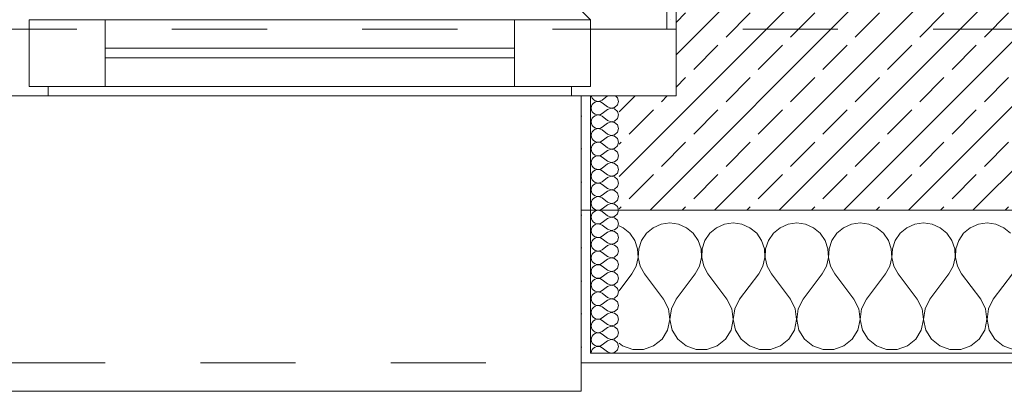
# Model space of a CAD drawing. Header units: metres. Extents: x -3.5 to 65.3, y -10.9 to 16.7.
# Tile 63 of 165: x 38.9 to 39.9, y -0.2 to 0.2. Entities that reach past the tile are written whole.
import ezdxf

# ---------------------------------------------------------------- set-up
doc = ezdxf.new("R2010")
doc.units = ezdxf.units.M
doc.header["$MEASUREMENT"] = 0
for name, pattern in [('Strichlinie eng', [0.046, 0.03, -0.016]), ('Untersicht', [0.04, 0.03, -0.01]), ('Wipeout_Contour', [1, 0, -1])]:
    doc.linetypes.add(name, pattern=pattern)
for name, color, linetype in [('603 - Struktur.Bodenplatte_ Decke Roh', 7, 'Continuous'), ('604 - Struktur.Wand Aussen', 7, 'Continuous'), ('653 - Abdeckung.TB Verkofferung', 7, 'Continuous')]:
    doc.layers.add(name, color=color, linetype=linetype)
pattern_1 = [(0, (0, 0), (0, 0.034641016), [0, -0.02]), (0, (0.01, 0.01732), (0, 0.034641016), [0, -0.02])]

# ---------------------------------------------------------------- blocks, each defined once
blk = doc.blocks.new('*X21')
at = {"layer": '604 - Struktur.Wand Aussen', "color": 7, "linetype": 'Continuous', "lineweight": 5}
for p, q in [((39.5242, -0.0096), (39.5158, -0.0133)), ((39.5333, -0.0083), (39.5242, -0.0096)), ((39.5424, -0.0096), (39.5333, -0.0083)), ((39.5509, -0.0133), (39.5424, -0.0096)), ((39.5909, -0.0096), (39.5825, -0.0133)), ((39.6, -0.0083), (39.5909, -0.0096)), ((39.6091, -0.0096), (39.6, -0.0083)), ((39.6175, -0.0133), (39.6091, -0.0096)), ((39.6576, -0.0096), (39.6491, -0.0133)), ((39.6667, -0.0083), (39.6576, -0.0096)), ((39.6758, -0.0096), (39.6667, -0.0083)), ((39.6842, -0.0133), (39.6758, -0.0096)), ((39.7242, -0.0096), (39.7158, -0.0133)), ((39.7333, -0.0083), (39.7242, -0.0096)), ((39.7424, -0.0096), (39.7333, -0.0083)), ((39.7509, -0.0133), (39.7424, -0.0096)), ((39.7909, -0.0096), (39.7825, -0.0133)), ((39.8, -0.0083), (39.7909, -0.0096)), ((39.8091, -0.0096), (39.8, -0.0083)), ((39.8175, -0.0133), (39.8091, -0.0096)), ((39.8576, -0.0096), (39.8491, -0.0133)), ((39.8667, -0.0083), (39.8576, -0.0096)), ((39.8758, -0.0096), (39.8667, -0.0083)), ((39.8842, -0.0133), (39.8758, -0.0096)), ((39.4842, -0.0133), (39.48, -0.0115)), ((39.4913, -0.0192), (39.4842, -0.0133)), ((39.4965, -0.0268), (39.4913, -0.0192)), ((39.5087, -0.0192), (39.5035, -0.0268)), ((39.5158, -0.0133), (39.5087, -0.0192)), ((39.5579, -0.0192), (39.5509, -0.0133)), ((39.5631, -0.0268), (39.5579, -0.0192)), ((39.5754, -0.0192), (39.5702, -0.0268)), ((39.5825, -0.0133), (39.5754, -0.0192)), ((39.6246, -0.0192), (39.6175, -0.0133)), ((39.6298, -0.0268), (39.6246, -0.0192)), ((39.6421, -0.0192), (39.6369, -0.0268)), ((39.6491, -0.0133), (39.6421, -0.0192)), ((39.6913, -0.0192), (39.6842, -0.0133)), ((39.6965, -0.0268), (39.6913, -0.0192)), ((39.7087, -0.0192), (39.7035, -0.0268)), ((39.7158, -0.0133), (39.7087, -0.0192)), ((39.7579, -0.0192), (39.7509, -0.0133)), ((39.7631, -0.0268), (39.7579, -0.0192)), ((39.7754, -0.0192), (39.7702, -0.0268)), ((39.7825, -0.0133), (39.7754, -0.0192)), ((39.8246, -0.0192), (39.8175, -0.0133)), ((39.8298, -0.0268), (39.8246, -0.0192)), ((39.8421, -0.0192), (39.8369, -0.0268)), ((39.8491, -0.0133), (39.8421, -0.0192)), ((39.8913, -0.0192), (39.8842, -0.0133)), ((39.4994, -0.0355), (39.4965, -0.0268)), ((39.5035, -0.0268), (39.5006, -0.0355)), ((39.5661, -0.0355), (39.5631, -0.0268)), ((39.5702, -0.0268), (39.5672, -0.0355)), ((39.6328, -0.0355), (39.6298, -0.0268)), ((39.6369, -0.0268), (39.6339, -0.0355)), ((39.6994, -0.0355), (39.6965, -0.0268)), ((39.7035, -0.0268), (39.7006, -0.0355)), ((39.7661, -0.0355), (39.7631, -0.0268)), ((39.7702, -0.0268), (39.7672, -0.0355)), ((39.8328, -0.0355), (39.8298, -0.0268)), ((39.8369, -0.0268), (39.8339, -0.0355)), ((39.4999, -0.0447), (39.4994, -0.0355)), ((39.5006, -0.0355), (39.5001, -0.0447)), ((39.5665, -0.0447), (39.5661, -0.0355)), ((39.5672, -0.0355), (39.5668, -0.0447)), ((39.6332, -0.0447), (39.6328, -0.0355)), ((39.6339, -0.0355), (39.6335, -0.0447)), ((39.6999, -0.0447), (39.6994, -0.0355)), ((39.7006, -0.0355), (39.7001, -0.0447)), ((39.7665, -0.0447), (39.7661, -0.0355)), ((39.7672, -0.0355), (39.7668, -0.0447)), ((39.8332, -0.0447), (39.8328, -0.0355)), ((39.8339, -0.0355), (39.8335, -0.0447)), ((39.4978, -0.0536), (39.4999, -0.0447)), ((39.5001, -0.0447), (39.5022, -0.0536)), ((39.5645, -0.0536), (39.5665, -0.0447)), ((39.5668, -0.0447), (39.5689, -0.0536)), ((39.6311, -0.0536), (39.6332, -0.0447)), ((39.6335, -0.0447), (39.6355, -0.0536)), ((39.6978, -0.0536), (39.6999, -0.0447)), ((39.7001, -0.0447), (39.7022, -0.0536)), ((39.7645, -0.0536), (39.7665, -0.0447)), ((39.7668, -0.0447), (39.7689, -0.0536)), ((39.8311, -0.0536), (39.8332, -0.0447)), ((39.8335, -0.0447), (39.8355, -0.0536)), ((39.48, -0.0794), (39.4933, -0.0617)), ((39.4933, -0.0617), (39.4978, -0.0536)), ((39.5022, -0.0536), (39.5067, -0.0617)), ((39.5267, -0.0883), (39.5067, -0.0617)), ((39.54, -0.0883), (39.56, -0.0617)), ((39.56, -0.0617), (39.5645, -0.0536)), ((39.5689, -0.0536), (39.5733, -0.0617)), ((39.5933, -0.0883), (39.5733, -0.0617)), ((39.6067, -0.0883), (39.6267, -0.0617)), ((39.6267, -0.0617), (39.6311, -0.0536)), ((39.6355, -0.0536), (39.64, -0.0617)), ((39.66, -0.0883), (39.64, -0.0617)), ((39.6733, -0.0883), (39.6933, -0.0617)), ((39.6933, -0.0617), (39.6978, -0.0536)), ((39.7022, -0.0536), (39.7067, -0.0617)), ((39.7267, -0.0883), (39.7067, -0.0617)), ((39.74, -0.0883), (39.76, -0.0617)), ((39.76, -0.0617), (39.7645, -0.0536)), ((39.7689, -0.0536), (39.7733, -0.0617)), ((39.7933, -0.0883), (39.7733, -0.0617)), ((39.8067, -0.0883), (39.8267, -0.0617)), ((39.8267, -0.0617), (39.8311, -0.0536)), ((39.8355, -0.0536), (39.84, -0.0617)), ((39.86, -0.0883), (39.84, -0.0617)), ((39.8733, -0.0883), (39.8933, -0.0617)), ((39.5318, -0.0984), (39.5267, -0.0883)), ((39.54, -0.0883), (39.5349, -0.0984)), ((39.5985, -0.0984), (39.5933, -0.0883)), ((39.6067, -0.0883), (39.6015, -0.0984)), ((39.6651, -0.0984), (39.66, -0.0883)), ((39.6733, -0.0883), (39.6682, -0.0984)), ((39.7318, -0.0984), (39.7267, -0.0883)), ((39.74, -0.0883), (39.7349, -0.0984)), ((39.7985, -0.0984), (39.7933, -0.0883)), ((39.8067, -0.0883), (39.8015, -0.0984)), ((39.8651, -0.0984), (39.86, -0.0883)), ((39.8733, -0.0883), (39.8682, -0.0984)), ((39.5333, -0.1096), (39.5318, -0.0984)), ((39.5349, -0.0984), (39.5334, -0.1096)), ((39.6, -0.1096), (39.5985, -0.0984)), ((39.6015, -0.0984), (39.6, -0.1096)), ((39.6666, -0.1096), (39.6651, -0.0984)), ((39.6682, -0.0984), (39.6667, -0.1096)), ((39.7333, -0.1096), (39.7318, -0.0984)), ((39.7349, -0.0984), (39.7334, -0.1096)), ((39.8, -0.1096), (39.7985, -0.0984)), ((39.8015, -0.0984), (39.8, -0.1096)), ((39.8666, -0.1096), (39.8651, -0.0984)), ((39.8682, -0.0984), (39.8667, -0.1096)), ((39.531, -0.1207), (39.5333, -0.1096)), ((39.5334, -0.1096), (39.5357, -0.1207)), ((39.5976, -0.1207), (39.6, -0.1096)), ((39.6, -0.1096), (39.6024, -0.1207)), ((39.6643, -0.1207), (39.6666, -0.1096)), ((39.6667, -0.1096), (39.669, -0.1207)), ((39.731, -0.1207), (39.7333, -0.1096)), ((39.7334, -0.1096), (39.7357, -0.1207)), ((39.7976, -0.1207), (39.8, -0.1096)), ((39.8, -0.1096), (39.8024, -0.1207)), ((39.8643, -0.1207), (39.8666, -0.1096)), ((39.8667, -0.1096), (39.869, -0.1207)), ((39.5251, -0.1303), (39.531, -0.1207)), ((39.5357, -0.1207), (39.5416, -0.1303)), ((39.5917, -0.1303), (39.5976, -0.1207)), ((39.6024, -0.1207), (39.6083, -0.1303)), ((39.6584, -0.1303), (39.6643, -0.1207)), ((39.669, -0.1207), (39.6749, -0.1303)), ((39.7251, -0.1303), (39.731, -0.1207)), ((39.7357, -0.1207), (39.7416, -0.1303)), ((39.7917, -0.1303), (39.7976, -0.1207)), ((39.8024, -0.1207), (39.8083, -0.1303)), ((39.8584, -0.1303), (39.8643, -0.1207)), ((39.869, -0.1207), (39.8749, -0.1303)), ((39.48, -0.1344), (39.4837, -0.1374)), ((39.5163, -0.1374), (39.5251, -0.1303)), ((39.5416, -0.1303), (39.5504, -0.1374)), ((39.583, -0.1374), (39.5917, -0.1303)), ((39.6083, -0.1303), (39.617, -0.1374)), ((39.6496, -0.1374), (39.6584, -0.1303)), ((39.6749, -0.1303), (39.6837, -0.1374)), ((39.7163, -0.1374), (39.7251, -0.1303)), ((39.7416, -0.1303), (39.7504, -0.1374)), ((39.783, -0.1374), (39.7917, -0.1303)), ((39.8083, -0.1303), (39.817, -0.1374)), ((39.8496, -0.1374), (39.8584, -0.1303)), ((39.8749, -0.1303), (39.8837, -0.1374)), ((39.4837, -0.1374), (39.4943, -0.1412)), ((39.4943, -0.1412), (39.5057, -0.1412)), ((39.5057, -0.1412), (39.5163, -0.1374)), ((39.5504, -0.1374), (39.561, -0.1412)), ((39.561, -0.1412), (39.5723, -0.1412)), ((39.5723, -0.1412), (39.583, -0.1374)), ((39.617, -0.1374), (39.6277, -0.1412)), ((39.6277, -0.1412), (39.639, -0.1412)), ((39.639, -0.1412), (39.6496, -0.1374)), ((39.6837, -0.1374), (39.6943, -0.1412)), ((39.6943, -0.1412), (39.7057, -0.1412)), ((39.7057, -0.1412), (39.7163, -0.1374)), ((39.7504, -0.1374), (39.761, -0.1412)), ((39.761, -0.1412), (39.7723, -0.1412)), ((39.7723, -0.1412), (39.783, -0.1374)), ((39.817, -0.1374), (39.8277, -0.1412)), ((39.8277, -0.1412), (39.839, -0.1412)), ((39.839, -0.1412), (39.8496, -0.1374)), ((39.8837, -0.1374), (39.8943, -0.1412))]:
    blk.add_line(p, q, dxfattribs=at)
blk = doc.blocks.new('*X26')
at = {"layer": '604 - Struktur.Wand Aussen', "color": 7, "linetype": 'Continuous', "lineweight": 5}
for p, q in [((39.4509, 0.125), (39.451, 0.1245)), ((39.451, 0.1245), (39.4518, 0.1227)), ((39.4679, 0.125), (39.4621, 0.1207)), ((39.4782, 0.123), (39.4761, 0.125)), ((39.451, 0.1141), (39.4507, 0.1121)), ((39.4518, 0.1159), (39.451, 0.1141)), ((39.4518, 0.1227), (39.453, 0.1212)), ((39.453, 0.1174), (39.4518, 0.1159)), ((39.453, 0.1212), (39.4547, 0.12)), ((39.4547, 0.1185), (39.453, 0.1174)), ((39.4547, 0.12), (39.4565, 0.1194)), ((39.4565, 0.1192), (39.4547, 0.1185)), ((39.4565, 0.1194), (39.4585, 0.1193)), ((39.4585, 0.1193), (39.4565, 0.1192)), ((39.4585, 0.1193), (39.4604, 0.1198)), ((39.4604, 0.1188), (39.4585, 0.1193)), ((39.4604, 0.1198), (39.4621, 0.1207)), ((39.4621, 0.1179), (39.4604, 0.1188)), ((39.4679, 0.1136), (39.4621, 0.1179)), ((39.4753, 0.1129), (39.4782, 0.1155)), ((39.4793, 0.1193), (39.4782, 0.123)), ((39.4782, 0.1155), (39.4793, 0.1193)), ((39.4507, 0.1121), (39.451, 0.1102)), ((39.451, 0.1102), (39.4518, 0.1084)), ((39.4518, 0.1084), (39.453, 0.1069)), ((39.453, 0.1069), (39.4547, 0.1058)), ((39.4547, 0.1042), (39.453, 0.1031)), ((39.4547, 0.1058), (39.4565, 0.1051)), ((39.4565, 0.1049), (39.4547, 0.1042)), ((39.4565, 0.1051), (39.4585, 0.105)), ((39.4585, 0.105), (39.4565, 0.1049)), ((39.4585, 0.105), (39.4604, 0.1055)), ((39.4604, 0.1045), (39.4585, 0.105)), ((39.4604, 0.1055), (39.4621, 0.1064)), ((39.4621, 0.1036), (39.4604, 0.1045)), ((39.4679, 0.1107), (39.4621, 0.1064)), ((39.4679, 0.0993), (39.4621, 0.1036)), ((39.4679, 0.1136), (39.4715, 0.1122)), ((39.4715, 0.1121), (39.4679, 0.1107)), ((39.4715, 0.1122), (39.4753, 0.1129)), ((39.4753, 0.1114), (39.4715, 0.1121)), ((39.4782, 0.1088), (39.4753, 0.1114)), ((39.4793, 0.105), (39.4782, 0.1088)), ((39.4782, 0.1012), (39.4793, 0.105)), ((39.451, 0.0998), (39.4507, 0.0979)), ((39.4507, 0.0979), (39.451, 0.0959)), ((39.4518, 0.1016), (39.451, 0.0998)), ((39.451, 0.0959), (39.4518, 0.0941)), ((39.453, 0.1031), (39.4518, 0.1016)), ((39.4518, 0.0941), (39.453, 0.0926)), ((39.4679, 0.0964), (39.4621, 0.0921)), ((39.4679, 0.0993), (39.4715, 0.0979)), ((39.4715, 0.0978), (39.4679, 0.0964)), ((39.4715, 0.0979), (39.4753, 0.0986)), ((39.4753, 0.0971), (39.4715, 0.0978)), ((39.4753, 0.0986), (39.4782, 0.1012)), ((39.4782, 0.0945), (39.4753, 0.0971)), ((39.4793, 0.0907), (39.4782, 0.0945)), ((39.451, 0.0855), (39.4507, 0.0836)), ((39.4507, 0.0836), (39.451, 0.0816)), ((39.4518, 0.0873), (39.451, 0.0855)), ((39.453, 0.0888), (39.4518, 0.0873)), ((39.453, 0.0926), (39.4547, 0.0915)), ((39.4547, 0.09), (39.453, 0.0888)), ((39.4547, 0.0915), (39.4565, 0.0908)), ((39.4565, 0.0906), (39.4547, 0.09)), ((39.4565, 0.0908), (39.4585, 0.0907)), ((39.4585, 0.0907), (39.4565, 0.0906)), ((39.4585, 0.0907), (39.4604, 0.0912)), ((39.4604, 0.0902), (39.4585, 0.0907)), ((39.4604, 0.0912), (39.4621, 0.0921)), ((39.4621, 0.0893), (39.4604, 0.0902)), ((39.4679, 0.085), (39.4621, 0.0893)), ((39.4679, 0.085), (39.4715, 0.0836)), ((39.4715, 0.0835), (39.4679, 0.0821)), ((39.4715, 0.0836), (39.4753, 0.0843)), ((39.4753, 0.0828), (39.4715, 0.0835)), ((39.4753, 0.0843), (39.4782, 0.087)), ((39.4782, 0.0802), (39.4753, 0.0828)), ((39.4782, 0.087), (39.4793, 0.0907)), ((39.451, 0.0816), (39.4518, 0.0798)), ((39.4518, 0.073), (39.451, 0.0712)), ((39.4518, 0.0798), (39.453, 0.0783)), ((39.453, 0.0746), (39.4518, 0.073)), ((39.453, 0.0783), (39.4547, 0.0772)), ((39.4547, 0.0757), (39.453, 0.0746)), ((39.4547, 0.0772), (39.4565, 0.0766)), ((39.4565, 0.0763), (39.4547, 0.0757)), ((39.4565, 0.0766), (39.4585, 0.0765)), ((39.4585, 0.0764), (39.4565, 0.0763)), ((39.4585, 0.0765), (39.4604, 0.0769)), ((39.4604, 0.076), (39.4585, 0.0764)), ((39.4604, 0.0769), (39.4621, 0.0779)), ((39.4621, 0.075), (39.4604, 0.076)), ((39.4679, 0.0821), (39.4621, 0.0779)), ((39.4679, 0.0707), (39.4621, 0.075)), ((39.4753, 0.07), (39.4782, 0.0727)), ((39.4793, 0.0764), (39.4782, 0.0802)), ((39.4782, 0.0727), (39.4793, 0.0764)), ((39.451, 0.0712), (39.4507, 0.0693)), ((39.4507, 0.0693), (39.451, 0.0673)), ((39.451, 0.0673), (39.4518, 0.0655)), ((39.4518, 0.0655), (39.453, 0.064)), ((39.453, 0.064), (39.4547, 0.0629)), ((39.4547, 0.0629), (39.4565, 0.0623)), ((39.4565, 0.0623), (39.4585, 0.0622)), ((39.4585, 0.0621), (39.4565, 0.062)), ((39.4585, 0.0622), (39.4604, 0.0626)), ((39.4604, 0.0617), (39.4585, 0.0621)), ((39.4604, 0.0626), (39.4621, 0.0636)), ((39.4679, 0.0679), (39.4621, 0.0636)), ((39.4679, 0.0707), (39.4715, 0.0693)), ((39.4715, 0.0693), (39.4679, 0.0679)), ((39.4715, 0.0693), (39.4753, 0.07)), ((39.4753, 0.0685), (39.4715, 0.0693)), ((39.4782, 0.0659), (39.4753, 0.0685)), ((39.4793, 0.0621), (39.4782, 0.0659)), ((39.4782, 0.0584), (39.4793, 0.0621)), ((39.451, 0.057), (39.4507, 0.055)), ((39.4507, 0.055), (39.451, 0.053)), ((39.4518, 0.0588), (39.451, 0.057)), ((39.451, 0.053), (39.4518, 0.0512)), ((39.453, 0.0603), (39.4518, 0.0588)), ((39.4547, 0.0614), (39.453, 0.0603)), ((39.4565, 0.062), (39.4547, 0.0614)), ((39.4621, 0.0607), (39.4604, 0.0617)), ((39.4679, 0.0564), (39.4621, 0.0607)), ((39.4679, 0.0536), (39.4621, 0.0493)), ((39.4679, 0.0564), (39.4715, 0.055)), ((39.4715, 0.055), (39.4679, 0.0536)), ((39.4715, 0.055), (39.4753, 0.0558)), ((39.4753, 0.0542), (39.4715, 0.055)), ((39.4753, 0.0558), (39.4782, 0.0584)), ((39.4782, 0.0516), (39.4753, 0.0542)), ((39.451, 0.0427), (39.4507, 0.0407)), ((39.4518, 0.0445), (39.451, 0.0427)), ((39.4518, 0.0512), (39.453, 0.0497)), ((39.453, 0.046), (39.4518, 0.0445)), ((39.453, 0.0497), (39.4547, 0.0486)), ((39.4547, 0.0471), (39.453, 0.046)), ((39.4547, 0.0486), (39.4565, 0.048)), ((39.4565, 0.0477), (39.4547, 0.0471)), ((39.4565, 0.048), (39.4585, 0.0479)), ((39.4585, 0.0478), (39.4565, 0.0477)), ((39.4585, 0.0479), (39.4604, 0.0483)), ((39.4604, 0.0474), (39.4585, 0.0478)), ((39.4604, 0.0483), (39.4621, 0.0493)), ((39.4621, 0.0464), (39.4604, 0.0474)), ((39.4679, 0.0421), (39.4621, 0.0464)), ((39.4679, 0.0421), (39.4715, 0.0407)), ((39.4715, 0.0407), (39.4753, 0.0415)), ((39.4753, 0.0415), (39.4782, 0.0441)), ((39.4793, 0.0479), (39.4782, 0.0516)), ((39.4782, 0.0441), (39.4793, 0.0479)), ((39.4507, 0.0407), (39.451, 0.0388)), ((39.451, 0.0388), (39.4518, 0.037)), ((39.4518, 0.037), (39.453, 0.0354)), ((39.453, 0.0317), (39.4518, 0.0302)), ((39.453, 0.0354), (39.4547, 0.0343)), ((39.4547, 0.0328), (39.453, 0.0317)), ((39.4547, 0.0343), (39.4565, 0.0337)), ((39.4565, 0.0334), (39.4547, 0.0328)), ((39.4565, 0.0337), (39.4585, 0.0336)), ((39.4585, 0.0335), (39.4565, 0.0334)), ((39.4585, 0.0336), (39.4604, 0.034)), ((39.4604, 0.0331), (39.4585, 0.0335)), ((39.4604, 0.034), (39.4621, 0.035)), ((39.4621, 0.0321), (39.4604, 0.0331)), ((39.4679, 0.0393), (39.4621, 0.035)), ((39.4679, 0.0279), (39.4621, 0.0321)), ((39.4715, 0.0407), (39.4679, 0.0393)), ((39.4753, 0.04), (39.4715, 0.0407)), ((39.4782, 0.0373), (39.4753, 0.04)), ((39.4793, 0.0336), (39.4782, 0.0373)), ((39.4782, 0.0298), (39.4793, 0.0336)), ((39.451, 0.0284), (39.4507, 0.0264)), ((39.4507, 0.0264), (39.451, 0.0245)), ((39.4518, 0.0302), (39.451, 0.0284)), ((39.451, 0.0245), (39.4518, 0.0227)), ((39.4518, 0.0227), (39.453, 0.0212)), ((39.453, 0.0212), (39.4547, 0.02)), ((39.4604, 0.0198), (39.4621, 0.0207)), ((39.4679, 0.025), (39.4621, 0.0207)), ((39.4679, 0.0279), (39.4715, 0.0265)), ((39.4715, 0.0264), (39.4679, 0.025)), ((39.4715, 0.0265), (39.4753, 0.0272)), ((39.4753, 0.0257), (39.4715, 0.0264)), ((39.4753, 0.0272), (39.4782, 0.0298)), ((39.4782, 0.023), (39.4753, 0.0257)), ((39.4793, 0.0193), (39.4782, 0.023)), ((39.451, 0.0141), (39.4507, 0.0121)), ((39.4507, 0.0121), (39.451, 0.0102)), ((39.4518, 0.0159), (39.451, 0.0141)), ((39.453, 0.0174), (39.4518, 0.0159)), ((39.4547, 0.0185), (39.453, 0.0174)), ((39.4547, 0.02), (39.4565, 0.0194)), ((39.4565, 0.0192), (39.4547, 0.0185)), ((39.4565, 0.0194), (39.4585, 0.0193)), ((39.4585, 0.0193), (39.4565, 0.0192)), ((39.4585, 0.0193), (39.4604, 0.0198)), ((39.4604, 0.0188), (39.4585, 0.0193)), ((39.4621, 0.0179), (39.4604, 0.0188)), ((39.4679, 0.0136), (39.4621, 0.0179)), ((39.4679, 0.0107), (39.4621, 0.0064)), ((39.4679, 0.0136), (39.4715, 0.0122)), ((39.4715, 0.0121), (39.4679, 0.0107)), ((39.4715, 0.0122), (39.4753, 0.0129)), ((39.4753, 0.0114), (39.4715, 0.0121)), ((39.4753, 0.0129), (39.4782, 0.0155)), ((39.4782, 0.0088), (39.4753, 0.0114)), ((39.4782, 0.0155), (39.4793, 0.0193)), ((39.451, 0.0102), (39.4518, 0.0084)), ((39.4518, 0.0016), (39.451, -0.0002)), ((39.4518, 0.0084), (39.453, 0.0069)), ((39.453, 0.0031), (39.4518, 0.0016)), ((39.453, 0.0069), (39.4547, 0.0058)), ((39.4547, 0.0042), (39.453, 0.0031)), ((39.4547, 0.0058), (39.4565, 0.0051)), ((39.4565, 0.0049), (39.4547, 0.0042)), ((39.4565, 0.0051), (39.4585, 0.005)), ((39.4585, 0.005), (39.4565, 0.0049)), ((39.4585, 0.005), (39.4604, 0.0055)), ((39.4604, 0.0045), (39.4585, 0.005)), ((39.4604, 0.0055), (39.4621, 0.0064)), ((39.4621, 0.0036), (39.4604, 0.0045)), ((39.4679, -0.0007), (39.4621, 0.0036)), ((39.4753, -0.0014), (39.4782, 0.0012)), ((39.4793, 0.005), (39.4782, 0.0088)), ((39.4782, 0.0012), (39.4793, 0.005)), ((39.451, -0.0002), (39.4507, -0.0021)), ((39.4507, -0.0021), (39.451, -0.0041)), ((39.451, -0.0041), (39.4518, -0.0059)), ((39.4518, -0.0059), (39.453, -0.0074)), ((39.453, -0.0074), (39.4547, -0.0085)), ((39.4547, -0.01), (39.453, -0.0112)), ((39.4547, -0.0085), (39.4565, -0.0092)), ((39.4565, -0.0094), (39.4547, -0.01)), ((39.4565, -0.0092), (39.4585, -0.0093)), ((39.4585, -0.0093), (39.4565, -0.0094)), ((39.4585, -0.0093), (39.4604, -0.0088)), ((39.4604, -0.0098), (39.4585, -0.0093)), ((39.4604, -0.0088), (39.4621, -0.0079)), ((39.4621, -0.0107), (39.4604, -0.0098)), ((39.4679, -0.0036), (39.4621, -0.0079)), ((39.4679, -0.0007), (39.4715, -0.0021)), ((39.4715, -0.0022), (39.4679, -0.0036)), ((39.4715, -0.0021), (39.4753, -0.0014)), ((39.4753, -0.0029), (39.4715, -0.0022)), ((39.4782, -0.0055), (39.4753, -0.0029)), ((39.4793, -0.0093), (39.4782, -0.0055)), ((39.4782, -0.013), (39.4793, -0.0093)), ((39.451, -0.0145), (39.4507, -0.0164)), ((39.4507, -0.0164), (39.451, -0.0184)), ((39.4518, -0.0127), (39.451, -0.0145)), ((39.451, -0.0184), (39.4518, -0.0202)), ((39.453, -0.0112), (39.4518, -0.0127)), ((39.4518, -0.0202), (39.453, -0.0217)), ((39.4679, -0.015), (39.4621, -0.0107)), ((39.4679, -0.0179), (39.4621, -0.0221)), ((39.4679, -0.015), (39.4715, -0.0164)), ((39.4715, -0.0165), (39.4679, -0.0179)), ((39.4715, -0.0164), (39.4753, -0.0157)), ((39.4753, -0.0172), (39.4715, -0.0165)), ((39.4753, -0.0157), (39.4782, -0.013)), ((39.4782, -0.0198), (39.4753, -0.0172)), ((39.4793, -0.0236), (39.4782, -0.0198)), ((39.451, -0.0288), (39.4507, -0.0307)), ((39.4507, -0.0307), (39.451, -0.0327)), ((39.4518, -0.027), (39.451, -0.0288)), ((39.453, -0.0254), (39.4518, -0.027)), ((39.453, -0.0217), (39.4547, -0.0228)), ((39.4547, -0.0243), (39.453, -0.0254)), ((39.4547, -0.0228), (39.4565, -0.0234)), ((39.4565, -0.0237), (39.4547, -0.0243)), ((39.4565, -0.0234), (39.4585, -0.0235)), ((39.4585, -0.0236), (39.4565, -0.0237)), ((39.4585, -0.0235), (39.4604, -0.0231)), ((39.4604, -0.024), (39.4585, -0.0236)), ((39.4604, -0.0231), (39.4621, -0.0221)), ((39.4621, -0.025), (39.4604, -0.024)), ((39.4679, -0.0293), (39.4621, -0.025)), ((39.4679, -0.0293), (39.4715, -0.0307)), ((39.4715, -0.0307), (39.4679, -0.0321)), ((39.4715, -0.0307), (39.4753, -0.03)), ((39.4753, -0.0315), (39.4715, -0.0307)), ((39.4753, -0.03), (39.4782, -0.0273)), ((39.4782, -0.0273), (39.4793, -0.0236)), ((39.451, -0.0327), (39.4518, -0.0345)), ((39.4518, -0.0412), (39.451, -0.043)), ((39.4518, -0.0345), (39.453, -0.036)), ((39.453, -0.0397), (39.4518, -0.0412)), ((39.453, -0.036), (39.4547, -0.0371)), ((39.4547, -0.0386), (39.453, -0.0397)), ((39.4547, -0.0371), (39.4565, -0.0377)), ((39.4565, -0.038), (39.4547, -0.0386)), ((39.4565, -0.0377), (39.4585, -0.0378)), ((39.4585, -0.0379), (39.4565, -0.038)), ((39.4585, -0.0378), (39.4604, -0.0374)), ((39.4604, -0.0383), (39.4585, -0.0379)), ((39.4604, -0.0374), (39.4621, -0.0364)), ((39.4621, -0.0393), (39.4604, -0.0383)), ((39.4679, -0.0321), (39.4621, -0.0364)), ((39.4679, -0.0436), (39.4621, -0.0393)), ((39.4782, -0.0341), (39.4753, -0.0315)), ((39.4793, -0.0379), (39.4782, -0.0341)), ((39.4782, -0.0416), (39.4793, -0.0379)), ((39.451, -0.043), (39.4507, -0.045)), ((39.4507, -0.045), (39.451, -0.047)), ((39.451, -0.047), (39.4518, -0.0488)), ((39.4518, -0.0488), (39.453, -0.0503)), ((39.453, -0.0503), (39.4547, -0.0514)), ((39.4547, -0.0514), (39.4565, -0.052)), ((39.4585, -0.0521), (39.4604, -0.0517)), ((39.4604, -0.0517), (39.4621, -0.0507)), ((39.4679, -0.0464), (39.4621, -0.0507)), ((39.4679, -0.0436), (39.4715, -0.045)), ((39.4715, -0.045), (39.4679, -0.0464)), ((39.4715, -0.045), (39.4753, -0.0442)), ((39.4753, -0.0458), (39.4715, -0.045)), ((39.4753, -0.0442), (39.4782, -0.0416)), ((39.4782, -0.0484), (39.4753, -0.0458)), ((39.4793, -0.0521), (39.4782, -0.0484)), ((39.451, -0.0573), (39.4507, -0.0593)), ((39.4507, -0.0593), (39.451, -0.0612)), ((39.4518, -0.0555), (39.451, -0.0573)), ((39.451, -0.0612), (39.4518, -0.063)), ((39.453, -0.054), (39.4518, -0.0555)), ((39.4547, -0.0529), (39.453, -0.054)), ((39.4565, -0.0523), (39.4547, -0.0529)), ((39.4565, -0.052), (39.4585, -0.0521)), ((39.4585, -0.0522), (39.4565, -0.0523)), ((39.4604, -0.0526), (39.4585, -0.0522)), ((39.4621, -0.0536), (39.4604, -0.0526)), ((39.4679, -0.0579), (39.4621, -0.0536)), ((39.4679, -0.0607), (39.4621, -0.065)), ((39.4679, -0.0579), (39.4715, -0.0593)), ((39.4715, -0.0593), (39.4679, -0.0607)), ((39.4715, -0.0593), (39.4753, -0.0585)), ((39.4753, -0.06), (39.4715, -0.0593)), ((39.4753, -0.0585), (39.4782, -0.0559)), ((39.4782, -0.0627), (39.4753, -0.06)), ((39.4782, -0.0559), (39.4793, -0.0521)), ((39.451, -0.0716), (39.4507, -0.0736)), ((39.4518, -0.0698), (39.451, -0.0716)), ((39.4518, -0.063), (39.453, -0.0646)), ((39.453, -0.0683), (39.4518, -0.0698)), ((39.453, -0.0646), (39.4547, -0.0657)), ((39.4547, -0.0672), (39.453, -0.0683)), ((39.4547, -0.0657), (39.4565, -0.0663)), ((39.4565, -0.0666), (39.4547, -0.0672)), ((39.4565, -0.0663), (39.4585, -0.0664)), ((39.4585, -0.0665), (39.4565, -0.0666)), ((39.4585, -0.0664), (39.4604, -0.066)), ((39.4604, -0.0669), (39.4585, -0.0665)), ((39.4604, -0.066), (39.4621, -0.065)), ((39.4621, -0.0679), (39.4604, -0.0669)), ((39.4679, -0.0721), (39.4621, -0.0679)), ((39.4679, -0.0721), (39.4715, -0.0735)), ((39.4753, -0.0728), (39.4782, -0.0702)), ((39.4793, -0.0664), (39.4782, -0.0627)), ((39.4782, -0.0702), (39.4793, -0.0664)), ((39.4507, -0.0736), (39.451, -0.0755)), ((39.451, -0.0755), (39.4518, -0.0773)), ((39.4518, -0.0773), (39.453, -0.0788)), ((39.453, -0.0826), (39.4518, -0.0841)), ((39.453, -0.0788), (39.4547, -0.08)), ((39.4547, -0.0815), (39.453, -0.0826)), ((39.4547, -0.08), (39.4565, -0.0806)), ((39.4565, -0.0808), (39.4547, -0.0815)), ((39.4565, -0.0806), (39.4585, -0.0807)), ((39.4585, -0.0807), (39.4565, -0.0808)), ((39.4585, -0.0807), (39.4604, -0.0802)), ((39.4604, -0.0812), (39.4585, -0.0807)), ((39.4604, -0.0802), (39.4621, -0.0793)), ((39.4621, -0.0821), (39.4604, -0.0812)), ((39.4679, -0.075), (39.4621, -0.0793)), ((39.4679, -0.0864), (39.4621, -0.0821)), ((39.4715, -0.0736), (39.4679, -0.075)), ((39.4715, -0.0735), (39.4753, -0.0728)), ((39.4753, -0.0743), (39.4715, -0.0736)), ((39.4782, -0.077), (39.4753, -0.0743)), ((39.4793, -0.0807), (39.4782, -0.077)), ((39.4782, -0.0845), (39.4793, -0.0807)), ((39.451, -0.0859), (39.4507, -0.0879)), ((39.4507, -0.0879), (39.451, -0.0898)), ((39.4518, -0.0841), (39.451, -0.0859)), ((39.451, -0.0898), (39.4518, -0.0916)), ((39.4518, -0.0916), (39.453, -0.0931)), ((39.453, -0.0931), (39.4547, -0.0942)), ((39.4679, -0.0893), (39.4621, -0.0936)), ((39.4679, -0.0864), (39.4715, -0.0878)), ((39.4715, -0.0879), (39.4679, -0.0893)), ((39.4715, -0.0878), (39.4753, -0.0871)), ((39.4753, -0.0886), (39.4715, -0.0879)), ((39.4753, -0.0871), (39.4782, -0.0845)), ((39.4782, -0.0912), (39.4753, -0.0886)), ((39.4793, -0.095), (39.4782, -0.0912)), ((39.451, -0.1002), (39.4507, -0.1021)), ((39.4507, -0.1021), (39.451, -0.1041)), ((39.4518, -0.0984), (39.451, -0.1002)), ((39.453, -0.0969), (39.4518, -0.0984)), ((39.4547, -0.0958), (39.453, -0.0969)), ((39.4547, -0.0942), (39.4565, -0.0949)), ((39.4565, -0.0951), (39.4547, -0.0958)), ((39.4565, -0.0949), (39.4585, -0.095)), ((39.4585, -0.095), (39.4565, -0.0951)), ((39.4585, -0.095), (39.4604, -0.0945)), ((39.4604, -0.0955), (39.4585, -0.095)), ((39.4604, -0.0945), (39.4621, -0.0936)), ((39.4621, -0.0964), (39.4604, -0.0955)), ((39.4679, -0.1007), (39.4621, -0.0964)), ((39.4679, -0.1007), (39.4715, -0.1021)), ((39.4715, -0.1022), (39.4679, -0.1036)), ((39.4715, -0.1021), (39.4753, -0.1014)), ((39.4753, -0.1029), (39.4715, -0.1022)), ((39.4753, -0.1014), (39.4782, -0.0988)), ((39.4782, -0.1055), (39.4753, -0.1029)), ((39.4782, -0.0988), (39.4793, -0.095)), ((39.451, -0.1041), (39.4518, -0.1059)), ((39.4518, -0.1127), (39.451, -0.1145)), ((39.4518, -0.1059), (39.453, -0.1074)), ((39.453, -0.1112), (39.4518, -0.1127)), ((39.453, -0.1074), (39.4547, -0.1085)), ((39.4547, -0.11), (39.453, -0.1112)), ((39.4547, -0.1085), (39.4565, -0.1092)), ((39.4565, -0.1094), (39.4547, -0.11)), ((39.4565, -0.1092), (39.4585, -0.1093)), ((39.4585, -0.1093), (39.4565, -0.1094)), ((39.4585, -0.1093), (39.4604, -0.1088)), ((39.4604, -0.1098), (39.4585, -0.1093)), ((39.4604, -0.1088), (39.4621, -0.1079)), ((39.4621, -0.1107), (39.4604, -0.1098)), ((39.4679, -0.1036), (39.4621, -0.1079)), ((39.4679, -0.115), (39.4621, -0.1107)), ((39.4753, -0.1157), (39.4782, -0.113)), ((39.4793, -0.1093), (39.4782, -0.1055)), ((39.4782, -0.113), (39.4793, -0.1093)), ((39.451, -0.1145), (39.4507, -0.1164)), ((39.4507, -0.1164), (39.451, -0.1184)), ((39.451, -0.1184), (39.4518, -0.1202)), ((39.4518, -0.1202), (39.453, -0.1217)), ((39.453, -0.1217), (39.4547, -0.1228)), ((39.4547, -0.1228), (39.4565, -0.1234)), ((39.4565, -0.1237), (39.4547, -0.1243)), ((39.4565, -0.1234), (39.4585, -0.1235)), ((39.4585, -0.1236), (39.4565, -0.1237)), ((39.4585, -0.1235), (39.4604, -0.1231)), ((39.4604, -0.124), (39.4585, -0.1236)), ((39.4604, -0.1231), (39.4621, -0.1221)), ((39.4621, -0.125), (39.4604, -0.124)), ((39.4679, -0.1179), (39.4621, -0.1221)), ((39.4679, -0.115), (39.4715, -0.1164)), ((39.4715, -0.1165), (39.4679, -0.1179)), ((39.4715, -0.1164), (39.4753, -0.1157)), ((39.4753, -0.1172), (39.4715, -0.1165)), ((39.4782, -0.1198), (39.4753, -0.1172)), ((39.4793, -0.1236), (39.4782, -0.1198)), ((39.4782, -0.1273), (39.4793, -0.1236)), ((39.451, -0.1288), (39.4507, -0.1307)), ((39.4507, -0.1307), (39.451, -0.1327)), ((39.4518, -0.127), (39.451, -0.1288)), ((39.451, -0.1327), (39.4518, -0.1345)), ((39.453, -0.1254), (39.4518, -0.127)), ((39.4518, -0.1345), (39.453, -0.136)), ((39.4547, -0.1243), (39.453, -0.1254)), ((39.4679, -0.1293), (39.4621, -0.125)), ((39.4679, -0.1321), (39.4621, -0.1364)), ((39.4679, -0.1293), (39.4715, -0.1307)), ((39.4715, -0.1307), (39.4679, -0.1321)), ((39.4715, -0.1307), (39.4753, -0.13)), ((39.4753, -0.1315), (39.4715, -0.1307)), ((39.4753, -0.13), (39.4782, -0.1273)), ((39.4782, -0.1341), (39.4753, -0.1315)), ((39.4793, -0.1379), (39.4782, -0.1341)), ((39.451, -0.143), (39.4507, -0.145)), ((39.4518, -0.1412), (39.451, -0.143)), ((39.453, -0.1397), (39.4518, -0.1412)), ((39.453, -0.136), (39.4547, -0.1371)), ((39.4547, -0.1386), (39.453, -0.1397)), ((39.4547, -0.1371), (39.4565, -0.1377)), ((39.4565, -0.138), (39.4547, -0.1386)), ((39.4565, -0.1377), (39.4585, -0.1378)), ((39.4585, -0.1379), (39.4565, -0.138)), ((39.4585, -0.1378), (39.4604, -0.1374)), ((39.4604, -0.1383), (39.4585, -0.1379)), ((39.4604, -0.1374), (39.4621, -0.1364)), ((39.4621, -0.1393), (39.4604, -0.1383)), ((39.4679, -0.1436), (39.4621, -0.1393)), ((39.4679, -0.1436), (39.4715, -0.145)), ((39.4715, -0.145), (39.4753, -0.1442)), ((39.4753, -0.1442), (39.4782, -0.1416)), ((39.4782, -0.1416), (39.4793, -0.1379))]:
    blk.add_line(p, q, dxfattribs=at)

msp = doc.modelspace()

# ---------------------------------------------------------------- hatches: boundary and pattern name
at = {"layer": '604 - Struktur.Wand Aussen', "linetype": 'Continuous', "lineweight": 0, "true_color": 0x000000}
h = msp.add_hatch(dxfattribs=at)
h.set_pattern_fill('Gips_0001', color=18, style=0, pattern_type=2)
h.set_pattern_definition([(45, (0, 0), (-0.0070710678, 0.0070710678), [0, -0.01])])
h.paths.add_polyline_path([(39.54, 0.255), (39.53, 0.255), (39.53, 0.195), (39.54, 0.195)])
h = msp.add_hatch(dxfattribs=at)
h.set_pattern_fill('Beton__Stahlbeton_0001', color=18, style=0, pattern_type=2)
h.set_pattern_definition([(45, (0, 0), (-0.033941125, 0.033941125), []), (45, (-0.01697, 0.01697), (-0.033941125, 0.033941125), [0.036, -0.012])])
h.paths.add_polyline_path([(39.54, 0.125), (39.48, 0.125), (39.48, 0.005), (40.8, 0.005), (40.8, 0.125), (40.74, 0.125), (40.75, 0.195), (40.74, 0.195), (40.74, 0.245), (39.54, 0.245), (39.54, 0.195)])
h = msp.add_hatch(dxfattribs=at)
h.set_pattern_fill('Verputz_0001', color=18, style=0, pattern_type=2)
h.set_pattern_definition(pattern_1)
h.paths.add_polyline_path([(39.45, -0.155), (39.45, 0.125), (39.44, 0.125), (39.44, -0.155)])
h = msp.add_hatch(dxfattribs=at)
h.set_pattern_fill('Verputz_0001', color=18, style=0, pattern_type=2)
h.set_pattern_definition(pattern_1)
h.paths.add_polyline_path([(39.45, -0.155), (40.83, -0.155), (40.83, -0.145), (39.45, -0.145)])

# ---------------------------------------------------------------- linework, layer by layer
at = {"layer": '603 - Struktur.Bodenplatte_ Decke Roh', "color": 7, "linetype": 'Continuous', "lineweight": 18, "flags": 128}
msp.add_lwpolyline([(-0.015, 0.005), (43.89, 0.005)], dxfattribs=at)
at = {"layer": '604 - Struktur.Wand Aussen', "color": 7, "linetype": 'Continuous', "lineweight": 9}
for p, q in [((39.45, 0.205), (39.0328, 0.6222)), ((38.86, 0.135), (38.86, 0.205)), ((38.86, 0.205), (38.94, 0.205)), ((38.94, 0.205), (39.37, 0.205)), ((38.94, 0.205), (38.94, 0.135)), ((39.37, 0.135), (39.37, 0.205)), ((39.37, 0.205), (39.45, 0.205)), ((39.45, 0.205), (39.45, 0.135)), ((38.84, 0.195), (38.86, 0.195)), ((38.86, 0.195), (38.86, 0.135)), ((39.45, 0.135), (39.45, 0.195)), ((39.45, 0.195), (39.54, 0.195)), ((38.94, 0.175), (39.37, 0.175)), ((39.37, 0.165), (38.94, 0.165)), ((38.86, 0.135), (38.88, 0.135)), ((38.94, 0.135), (38.86, 0.135)), ((39.37, 0.135), (38.94, 0.135)), ((39.45, 0.135), (39.37, 0.135)), ((39.43, 0.135), (39.45, 0.135))]:
    msp.add_line(p, q, dxfattribs=at)
at = {"layer": '604 - Struktur.Wand Aussen', "color": 7, "linetype": 'Continuous', "lineweight": 5}
for p, q in [((39.53, 0.195), (39.53, 0.245)), ((39.53, 0.195), (39.53, 0.245)), ((39.54, 0.195), (39.53, 0.195)), ((39.54, 0.195), (39.53, 0.195)), ((39.54, 0.195), (39.53, 0.195)), ((39.44, 0.005), (39.44, 0.125)), ((39.45, 0.125), (39.44, 0.125)), ((39.48, 0.125), (39.45, 0.125)), ((39.45, 0.125), (39.45, -0.145)), ((39.45, -0.145), (39.45, 0.125)), ((39.48, 0.125), (39.45, 0.125)), ((39.48, 0.125), (39.45, 0.125)), ((39.44, -0.005), (39.44, 0.005)), ((39.44, -0.145), (39.44, -0.005)), ((39.44, -0.155), (39.44, -0.145)), ((39.45, -0.155), (39.44, -0.155)), ((39.48, -0.145), (39.45, -0.145)), ((39.48, -0.145), (40.8, -0.145))]:
    msp.add_line(p, q, dxfattribs=at)
at = {"layer": '604 - Struktur.Wand Aussen', "color": 7, "linetype": 'Continuous', "lineweight": 13}
for p, q in [((39.54, 0.245), (39.54, 0.195)), ((39.54, 0.125), (39.54, 0.195)), ((39.54, 0.125), (39.54, 0.195)), ((39.54, 0.125), (39.54, 0.195)), ((39.48, 0.125), (39.54, 0.125)), ((39.48, 0.125), (39.54, 0.125)), ((39.48, 0.125), (39.54, 0.125)), ((39.48, 0.005), (40.8, 0.005))]:
    msp.add_line(p, q, dxfattribs=at)
at = {"layer": '604 - Struktur.Wand Aussen', "color": 7, "linetype": 'Continuous', "lineweight": 5, "flags": 128}
msp.add_lwpolyline([(39.45, -0.155), (40.83, -0.155)], dxfattribs=at)
at = {"layer": '653 - Abdeckung.TB Verkofferung', "color": 7, "linetype": 'Untersicht', "lineweight": 9}
msp.add_line((18.61, 0.195), (39.97, 0.195), dxfattribs=at)

# ---------------------------------------------------------------- block references
at = {"layer": '604 - Struktur.Wand Aussen', "color": 7, "lineweight": 18}
for name in ['*X26', '*X21']:
    msp.add_blockref(name, (0, 0), dxfattribs=at)

# ---------------------------------------------------------------- next in the draw order: wipeouts: each hides what was drawn before it
at = {"color": 254, "linetype": 'Wipeout_Contour', "lineweight": 0, "ltscale": 230.063955}
msp.add_wipeout([(37.24, 0.125), (37.24, -0.155), (37.24, -0.185), (39.44, -0.185), (39.44, -0.155), (39.44, 0.125)], dxfattribs=at).dxf.layer = '604 - Struktur.Wand Aussen'

# ---------------------------------------------------------------- next in the draw order: linework, layer by layer
at = {"layer": '604 - Struktur.Wand Aussen', "color": 7, "linetype": 'Continuous', "lineweight": 9}
for p, q in [((38.88, 0.135), (38.88, 0.125)), ((39.43, 0.125), (39.43, 0.135)), ((38.88, 0.125), (38.84, 0.125)), ((39.43, 0.125), (38.88, 0.125)), ((39.54, 0.125), (39.43, 0.125)), ((39.44, -0.185), (39.44, -0.155)), ((37.24, -0.185), (39.44, -0.185))]:
    msp.add_line(p, q, dxfattribs=at)
at = {"layer": '604 - Struktur.Wand Aussen', "color": 7, "linetype": 'Continuous', "lineweight": 5}
for p, q in [((39.45, 0.125), (39.44, 0.125)), ((39.45, 0.125), (39.44, 0.125)), ((39.44, 0.005), (39.44, 0.125)), ((39.44, -0.005), (39.44, 0.005)), ((39.44, -0.145), (39.44, -0.005)), ((39.44, -0.155), (39.44, -0.145))]:
    msp.add_line(p, q, dxfattribs=at)
at = {"layer": '604 - Struktur.Wand Aussen', "color": 7, "linetype": 'Strichlinie eng', "lineweight": 9}
msp.add_line((37.24, -0.155), (39.44, -0.155), dxfattribs=at)

doc.saveas('drawing.dxf')
